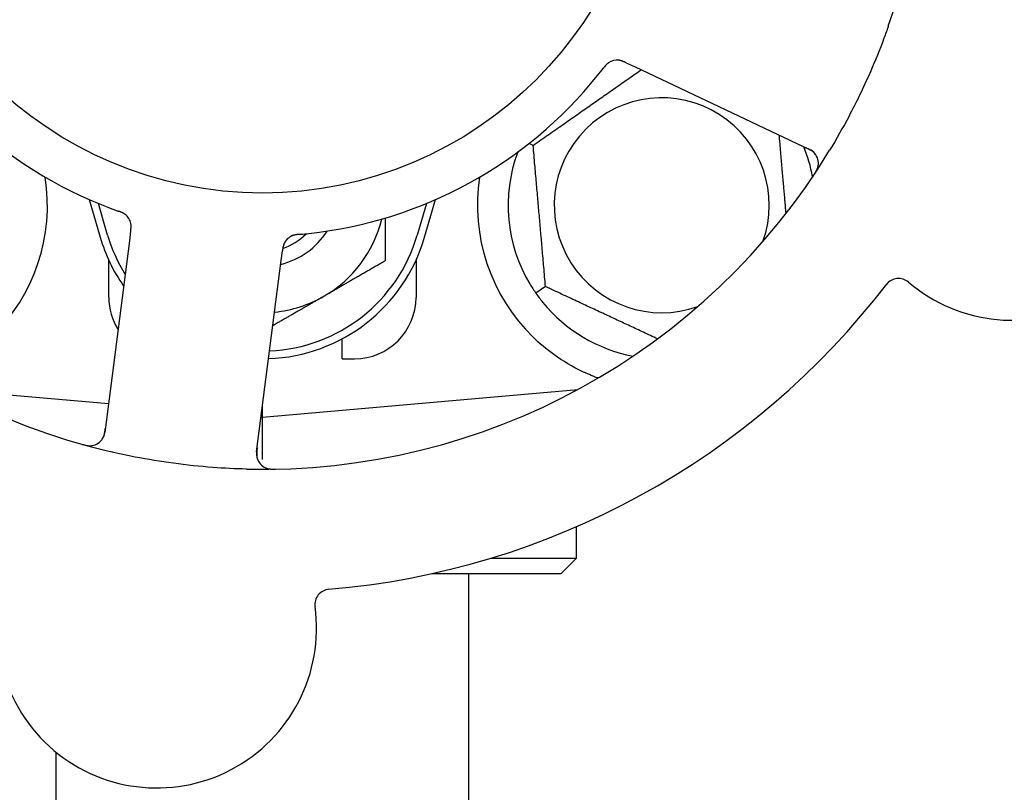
# Model space of a CAD drawing. Header units: inches. Extents: x 24 to 1128, y -69 to 748.
# Tile 20 of 256: x 121.49 to 123.5, y 213.31 to 214.88. Entities that reach past the tile are written whole.
import ezdxf

# ---------------------------------------------------------------- set-up
doc = ezdxf.new("R2010")
doc.units = ezdxf.units.IN
doc.header["$LTSCALE"] = 32
doc.header["$MEASUREMENT"] = 0
doc.layers.add('Dimension (ANSI)', color=7, linetype='Continuous', lineweight=25)
doc.layers.add('Visible (ANSI)', color=7, linetype='Continuous', lineweight=30)
doc.styles.add('Note Text (ANSI)', font='tahoma.ttf')
doc.dimstyles.new('SB Fraction-16 (ANSI)', dxfattribs={"dimscale": 32, "dimtxt": 0.125, "dimasz": 0.098425, "dimexe": 0.125, "dimexo": 0.0625, "dimgap": 0.031496, "dimtad": 0, "dimtih": 1, "dimtoh": 1, "dimdec": 4, "dimrnd": 1e-08, "dimzin": 0, "dimdsep": 46, "dimlunit": 5, "dimtxsty": 'Note Text (ANSI)', "dimcen": 0.09, "dimdle": 0.393701, "dimclrd": 256, "dimclre": 256, "dimclrt": 256, "dimadec": 0, "dimazin": 3, "dimtfac": 0.96, "dimtofl": 0, "dimtmove": 0, "dimatfit": 3, "dimfxl": 1, "dimfrac": 2, "dimtolj": 1, "dimtzin": 12, "dimlwd": -1, "dimlwe": -1, "dimarcsym": 0})

# ---------------------------------------------------------------- blocks, each defined once
blk = doc.blocks.new('*D15')
at = {"layer": 'Defpoints', "color": 0, "transparency": 16777216}
for p in [(157.2904, 468.9837), (65.9568, 162.272), (120.1654, 162.272)]:
    blk.add_point(p, dxfattribs=at)
at = {"layer": 'Dimension (ANSI)', "transparency": 16777216}
for p, q in [((155.2904, 468.9837), (61.9568, 468.9837)), ((65.9568, 465.8341), (65.9568, 331.6609)), ((65.9568, 165.4216), (65.9568, 324.5948)), ((118.1654, 162.272), (61.9568, 162.272))]:
    blk.add_line(p, q, dxfattribs=at)
for points in [[(65.4319, 465.8341), (66.4817, 465.8341), (65.9568, 468.9837)], [(65.4319, 165.4216), (66.4817, 165.4216), (65.9568, 162.272)]]:
    blk.add_solid(points, dxfattribs=at)
at = {"layer": 'Dimension (ANSI)', "transparency": 16777216, "insert": (53.754, 330.653), "char_height": 4, "attachment_point": 1, "style": 'Note Text (ANSI)'}
blk.add_mtext('\\A1;306 11/16', dxfattribs=at)

msp = doc.modelspace()

# ---------------------------------------------------------------- linework, layer by layer
at = {"layer": 'Visible (ANSI)'}
for p, q in [((122.72633, 214.79024), (122.74429, 214.78174)), ((122.74429, 214.78174), (123.09956, 214.61368)), ((122.53698, 214.6222), (122.52855, 214.62613)), ((121.63378, 214.51177), (121.65611, 214.4352)), ((122.31611, 214.4352), (122.33844, 214.51177)), ((121.67111, 214.43958), (121.65236, 214.50385)), ((122.31986, 214.50385), (122.30111, 214.43958)), ((121.71796, 214.44726), (121.71543, 214.42755)), ((121.71543, 214.42755), (121.66538, 214.03774)), ((122.02439, 214.38788), (122.02693, 214.40762)), ((121.67361, 214.3127), (121.67361, 214.38825)), ((121.97434, 213.99807), (122.02439, 214.38788)), ((122.29861, 214.38825), (122.29861, 214.3127)), ((122.56214, 214.33462), (122.54262, 214.32096)), ((122.14861, 214.1877), (122.14861, 214.22854)), ((122.14861, 214.1877), (122.17361, 214.1877)), ((121.34412, 214.12512), (121.6729, 214.09635)), ((121.98611, 214.06895), (122.62809, 214.12512)), ((122.62486, 214.12337), (122.62486, 214.12483)), ((121.98611, 214.06895), (121.98611, 214.08971)), ((121.98347, 214.06918), (121.98611, 214.06895)), ((121.98611, 213.98296), (121.98611, 214.06895)), ((122.62486, 213.78145), (122.62486, 213.84573)), ((122.45008, 213.78145), (122.62486, 213.78145)), ((122.59361, 213.7502), (122.62486, 213.78145)), ((122.59361, 213.7502), (122.33048, 213.7502)), ((122.40611, 211.5187), (122.40611, 213.7502)), ((121.56611, 211.5187), (121.56611, 213.38683))]:
    msp.add_line(p, q, dxfattribs=at)
msp.add_circle((121.98611, 215.3127), 0.7875, dxfattribs=at)
for centre, radius, start, end in [((121.98611, 215.3127), 1.35, 340.62287, 40.74397), ((121.98611, 215.3127), 0.875, 204.19111, 249.17573), ((121.98611, 215.3127), 1.35, 196.62287, 256.74397), ((123.51154, 214.59109), 0.325, 229.56477, 79.80207), ((122.70773, 214.76447), 0.03125, 82.67765, 124.13682), ((121.98611, 215.3127), 0.875, 276.19111, 321.17573), ((122.79861, 214.5002), 0.21875, 340.34111, 289.65889), ((121.98611, 215.3127), 1.35, 268.62287, 328.74397), ((122.79861, 214.5002), 0.3125, 159.72028, 210.84193), ((122.79861, 214.5002), 0.3125, 10.71622, 22.42184), ((123.08619, 214.58544), 0.03125, 326.53135, 64.68342), ((121.17361, 214.5002), 0.375, 314.27762, 8.78707), ((122.79861, 214.5002), 0.375, 171.21293, 225.72238), ((121.6877, 214.45699), 0.03125, 10.67765, 52.13682), ((121.98611, 214.53145), 0.25, 300, 346.26096), ((121.98611, 214.53145), 0.15607, 283.81163, 327.53073), ((121.98611, 214.53145), 0.34375, 196.2602, 214.73634), ((121.98611, 214.53145), 0.32812, 196.2602, 211.61609), ((121.98611, 214.53145), 0.34375, 272.10255, 343.7398), ((121.98611, 214.53145), 0.32812, 272.55546, 343.7398), ((121.98611, 214.53145), 0.126, 289.2275, 314.92348), ((122.05866, 214.40936), 0.03125, 113.46904, 155.46837), ((123.28048, 214.31994), 0.03125, 49.56477, 142.51231), ((121.98611, 215.3127), 1.6, 274.81714, 322.5497), ((121.79861, 214.3127), 0.125, 180, 211.69426), ((121.98611, 214.53145), 0.25, 275.68783, 300), ((122.17361, 214.3127), 0.125, 270, 0), ((122.79861, 214.5002), 0.3125, 219.15807, 259.28378), ((121.63438, 214.04172), 0.03125, 254.53135, 352.68342), ((122.00534, 213.99409), 0.03125, 172.68342, 270.83549), ((121.7712, 213.63894), 0.325, 157.56477, 7.80207), ((122.12415, 213.6873), 0.03125, 94.85452, 187.80207)]:
    msp.add_arc(centre, radius, start, end, dxfattribs=at)
for points, knots in [([(123.25964, 214.86479), (123.25675, 214.85658), (123.25378, 214.84839), (123.24211, 214.81715), (123.23293, 214.7945), (123.2159, 214.75553), (123.20834, 214.73914), (123.19374, 214.70908), (123.1868, 214.69539), (123.16722, 214.65835), (123.1541, 214.63519), (123.14017, 214.61224)], [-0.73117437, -0.73117437, -0.73117437, -0.73117437, -0.66329539, -0.66329539, -0.47009836, -0.47009836, -0.32966499, -0.32966499, -0.20932583, -0.20932583, 0, 0, 0, 0]), ([(122.69082, 214.79075), (122.69063, 214.79062), (122.69038, 214.79046), (122.68966, 214.78994), (122.68915, 214.78956), (122.68811, 214.78871), (122.68758, 214.78824), (122.68655, 214.78727), (122.68606, 214.78679), (122.6849, 214.78558), (122.68421, 214.78481), (122.68322, 214.78365), (122.68292, 214.7833), (122.68186, 214.78202), (122.68109, 214.78105), (122.6801, 214.77977), (122.67985, 214.77945), (122.6795, 214.779), (122.67939, 214.77886), (122.67928, 214.77872)], [0.044252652, 0.044252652, 0.044252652, 0.044252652, 0.050671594, 0.050671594, 0.061250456, 0.061250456, 0.071050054, 0.071050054, 0.078610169, 0.078610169, 0.087196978, 0.087196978, 0.090753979, 0.090753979, 0.100050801, 0.100050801, 0.10314767, 0.10314767, 0.10451733, 0.10451733, 0.10451733, 0.10451733]), ([(122.6905, 214.79055), (122.6905, 214.79055), (122.69048, 214.79053), (122.69037, 214.79046), (122.69025, 214.79038), (122.68988, 214.79012), (122.68959, 214.78991), (122.68861, 214.78917), (122.68788, 214.78857), (122.68642, 214.7872), (122.68568, 214.78646), (122.68403, 214.78466), (122.68308, 214.78355), (122.68131, 214.78135), (122.68046, 214.78025), (122.67952, 214.77902), (122.6794, 214.77887), (122.67928, 214.77872)], [0.030853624, 0.030853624, 0.030853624, 0.030853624, 0.032941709, 0.032941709, 0.03638518, 0.03638518, 0.042347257, 0.042347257, 0.055267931, 0.055267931, 0.065838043, 0.065838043, 0.077516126, 0.077516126, 0.087897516, 0.087897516, 0.089364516, 0.089364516, 0.089364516, 0.089364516]), ([(122.72629, 214.79026), (122.72602, 214.79039), (122.72575, 214.79051), (122.72427, 214.79121), (122.72302, 214.79179), (122.72039, 214.79294), (122.71898, 214.7935), (122.71643, 214.79439), (122.71525, 214.79473), (122.71304, 214.79525), (122.71196, 214.79543), (122.71105, 214.79554), (122.71092, 214.79556), (122.71081, 214.79557)], [0, 0, 0, 0, 0.002309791, 0.002309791, 0.012623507, 0.012623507, 0.024338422, 0.024338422, 0.035397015, 0.035397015, 0.047442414, 0.047442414, 0.049661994, 0.049661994, 0.049661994, 0.049661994]), ([(122.72633, 214.79024), (122.72585, 214.79047), (122.72537, 214.7907), (122.72444, 214.79113), (122.72398, 214.79135), (122.72294, 214.79183), (122.72238, 214.79208), (122.72034, 214.79299), (122.71901, 214.79353), (122.71691, 214.79429), (122.71598, 214.79458), (122.71427, 214.79501), (122.71352, 214.79517), (122.71226, 214.79539), (122.7117, 214.79547), (122.71138, 214.79551), (122.71133, 214.79551), (122.71133, 214.79551), (122.71133, 214.79551), (122.71133, 214.79551)], [0, 0, 0, 0, 0.004355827, 0.004355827, 0.008687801, 0.008687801, 0.014307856, 0.014307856, 0.029588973, 0.029588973, 0.043844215, 0.043844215, 0.054171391, 0.054171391, 0.061954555, 0.061954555, 0.063871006, 0.063871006, 0.063878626, 0.063878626, 0.063878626, 0.063878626]), ([(123.11151, 214.60375), (123.11133, 214.60399), (123.11111, 214.60428), (123.10998, 214.60567), (123.10877, 214.60695), (123.10639, 214.60903), (123.10519, 214.60996), (123.10197, 214.61213), (123.09986, 214.61336), (123.09669, 214.615), (123.09575, 214.61546), (123.09395, 214.61634), (123.09308, 214.61675), (123.09221, 214.61716)], [0.058736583, 0.058736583, 0.058736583, 0.058736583, 0.064782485, 0.064782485, 0.086145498, 0.086145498, 0.103238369, 0.103238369, 0.123434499, 0.123434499, 0.131598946, 0.131598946, 0.138939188, 0.138939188, 0.138939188, 0.138939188]), ([(123.10835, 214.56232), (123.1087, 214.56284), (123.10904, 214.56335), (123.10996, 214.56476), (123.11055, 214.56566), (123.11159, 214.56736), (123.11206, 214.56816), (123.11322, 214.57022), (123.11389, 214.57153), (123.11497, 214.57384), (123.1154, 214.57489), (123.11606, 214.5767), (123.11631, 214.57749), (123.11676, 214.57909), (123.11693, 214.57987), (123.11709, 214.58076), (123.11712, 214.58094), (123.11714, 214.58111)], [0, 0, 0, 0, 0.005149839, 0.005149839, 0.013554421, 0.013554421, 0.020527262, 0.020527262, 0.031641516, 0.031641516, 0.041623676, 0.041623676, 0.051235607, 0.051235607, 0.06373445, 0.06373445, 0.067355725, 0.067355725, 0.067355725, 0.067355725]), ([(121.70747, 214.48119), (121.70729, 214.48133), (121.70705, 214.48152), (121.70635, 214.48204), (121.70582, 214.48241), (121.70469, 214.48314), (121.70409, 214.4835), (121.70285, 214.48418), (121.70223, 214.48449), (121.70072, 214.48522), (121.69978, 214.48564), (121.69837, 214.48623), (121.69795, 214.4864), (121.6964, 214.48701), (121.69524, 214.48745), (121.69372, 214.488), (121.69334, 214.48813), (121.6928, 214.48833), (121.69263, 214.48839), (121.69246, 214.48845)], [0.044252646, 0.044252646, 0.044252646, 0.044252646, 0.05067159, 0.05067159, 0.061250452, 0.061250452, 0.07105005, 0.07105005, 0.078610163, 0.078610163, 0.087196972, 0.087196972, 0.090753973, 0.090753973, 0.100050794, 0.100050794, 0.103147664, 0.103147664, 0.104517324, 0.104517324, 0.104517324, 0.104517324]), ([(121.70718, 214.48143), (121.70718, 214.48143), (121.70716, 214.48145), (121.70705, 214.48153), (121.70694, 214.48162), (121.70658, 214.48189), (121.70629, 214.4821), (121.70528, 214.48281), (121.70449, 214.48331), (121.70274, 214.48428), (121.7018, 214.48475), (121.69958, 214.48577), (121.69823, 214.48632), (121.6956, 214.48733), (121.69429, 214.4878), (121.69283, 214.48832), (121.69265, 214.48838), (121.69246, 214.48845)], [0.030853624, 0.030853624, 0.030853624, 0.030853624, 0.032941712, 0.032941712, 0.036385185, 0.036385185, 0.042347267, 0.042347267, 0.055267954, 0.055267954, 0.065838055, 0.065838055, 0.077516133, 0.077516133, 0.087897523, 0.087897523, 0.089364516, 0.089364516, 0.089364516, 0.089364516]), ([(121.71796, 214.44726), (121.71803, 214.44778), (121.7181, 214.44832), (121.71822, 214.44934), (121.71829, 214.44984), (121.71842, 214.45097), (121.71849, 214.45159), (121.71872, 214.45381), (121.71883, 214.45523), (121.7189, 214.45747), (121.71888, 214.45845), (121.71877, 214.4602), (121.71869, 214.46097), (121.71851, 214.46223), (121.71841, 214.46279), (121.71835, 214.46311), (121.71834, 214.46315), (121.71834, 214.46315), (121.71834, 214.46315), (121.71834, 214.46315)], [0, 0, 0, 0, 0.004355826, 0.004355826, 0.008687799, 0.008687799, 0.014307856, 0.014307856, 0.029588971, 0.029588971, 0.043844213, 0.043844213, 0.054171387, 0.054171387, 0.06195455, 0.06195455, 0.063871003, 0.063871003, 0.063878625, 0.063878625, 0.063878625, 0.063878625]), ([(121.71797, 214.4473), (121.718, 214.4476), (121.71804, 214.44789), (121.71825, 214.44952), (121.71841, 214.45088), (121.71869, 214.45374), (121.71879, 214.45526), (121.71884, 214.45796), (121.7188, 214.45918), (121.71862, 214.46144), (121.71845, 214.46252), (121.71828, 214.46343), (121.71825, 214.46356), (121.71823, 214.46367)], [0, 0, 0, 0, 0.002309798, 0.002309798, 0.012623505, 0.012623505, 0.02433842, 0.02433842, 0.035397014, 0.035397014, 0.047442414, 0.047442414, 0.049661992, 0.049661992, 0.049661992, 0.049661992]), ([(122.06202, 214.441), (122.06172, 214.44097), (122.06142, 214.44095), (122.06062, 214.44088), (122.06011, 214.44083), (122.05853, 214.44068), (122.05744, 214.44056), (122.05518, 214.44028), (122.054, 214.4401), (122.05167, 214.43968), (122.05058, 214.43943), (122.04844, 214.43886), (122.0475, 214.43853), (122.04634, 214.43807), (122.04603, 214.43794), (122.04579, 214.43784)], [0.001596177, 0.001596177, 0.001596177, 0.001596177, 0.00393777, 0.00393777, 0.007842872, 0.007842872, 0.016055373, 0.016055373, 0.025513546, 0.025513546, 0.037191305, 0.037191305, 0.054193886, 0.054193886, 0.06155888, 0.06155888, 0.06155888, 0.06155888]), ([(122.06202, 214.441), (122.06148, 214.44095), (122.06093, 214.44091), (122.05985, 214.44081), (122.05931, 214.44076), (122.0575, 214.44058), (122.05623, 214.44044), (122.05418, 214.44016), (122.05333, 214.44002), (122.05143, 214.43966), (122.05044, 214.43943), (122.0487, 214.43895), (122.04793, 214.43869), (122.04673, 214.43824), (122.04624, 214.43804), (122.04594, 214.43791), (122.0459, 214.43789), (122.04589, 214.43789), (122.04589, 214.43789), (122.04589, 214.43789)], [0, 0, 0, 0, 0.004180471, 0.004180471, 0.008305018, 0.008305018, 0.018114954, 0.018114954, 0.025612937, 0.025612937, 0.036850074, 0.036850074, 0.047489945, 0.047489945, 0.056089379, 0.056089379, 0.058286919, 0.058286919, 0.058652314, 0.058652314, 0.058652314, 0.058652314]), ([(122.06206, 214.441), (122.06253, 214.44105), (122.06304, 214.44109), (122.06359, 214.44114), (122.06847, 214.44157), (122.07513, 214.44222), (122.08047, 214.4428)], [0.48080563, 0.48080563, 0.48080563, 0.48080563, 0.5329828, 0.5329828, 0.5329828, 1, 1, 1, 1]), ([(122.03078, 214.42349), (122.03074, 214.42341), (122.0307, 214.42331), (122.03057, 214.42304), (122.03047, 214.42284), (122.03006, 214.42192), (122.02971, 214.42105), (122.02898, 214.4189), (122.0286, 214.41753), (122.02797, 214.41467), (122.02771, 214.41318), (122.02738, 214.41103), (122.02729, 214.41035), (122.02715, 214.40933), (122.0271, 214.40899), (122.02702, 214.40832), (122.02698, 214.40799), (122.02693, 214.40766)], [0.038929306, 0.038929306, 0.038929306, 0.038929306, 0.040726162, 0.040726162, 0.043941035, 0.043941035, 0.054249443, 0.054249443, 0.066768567, 0.066768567, 0.078206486, 0.078206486, 0.083402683, 0.083402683, 0.086046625, 0.086046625, 0.088630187, 0.088630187, 0.088630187, 0.088630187]), ([(122.03042, 214.42276), (122.03042, 214.42276), (122.03042, 214.42275), (122.03039, 214.42269), (122.0303, 214.42249), (122.03002, 214.42186), (122.02981, 214.42136), (122.02937, 214.42022), (122.02915, 214.41959), (122.02891, 214.41877), (122.02884, 214.41856), (122.02842, 214.41703), (122.02803, 214.41524), (122.02756, 214.41233), (122.02744, 214.41146), (122.02725, 214.4101), (122.02719, 214.40962), (122.02706, 214.40866), (122.027, 214.40815), (122.02693, 214.40766)], [0.028019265, 0.028019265, 0.028019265, 0.028019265, 0.028672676, 0.028672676, 0.033062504, 0.033062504, 0.040781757, 0.040781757, 0.051074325, 0.051074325, 0.054504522, 0.054504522, 0.075062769, 0.075062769, 0.083066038, 0.083066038, 0.087153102, 0.087153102, 0.091266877, 0.091266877, 0.091266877, 0.091266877]), ([(122.66751, 214.14887), (122.65671, 214.15289), (122.64568, 214.15762), (122.61756, 214.17119), (122.59793, 214.18256), (122.56421, 214.20691), (122.54979, 214.21905), (122.53681, 214.23171)], [1.39731378, 1.39731378, 1.39731378, 1.39731378, 1.49356897, 1.49356897, 1.66386875, 1.66386875, 1.79881771, 1.79881771, 1.79881771, 1.79881771]), ([(121.65963, 214.0233), (121.6598, 214.02354), (121.66, 214.02385), (121.66098, 214.02536), (121.66182, 214.0269), (121.66307, 214.02981), (121.66358, 214.03124), (121.66464, 214.03496), (121.66516, 214.03736), (121.66574, 214.04087), (121.6659, 214.04191), (121.66617, 214.0439), (121.66629, 214.04485), (121.66641, 214.0458)], [0.058736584, 0.058736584, 0.058736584, 0.058736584, 0.064782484, 0.064782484, 0.086145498, 0.086145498, 0.103238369, 0.103238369, 0.123434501, 0.123434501, 0.131598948, 0.131598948, 0.13893919, 0.13893919, 0.13893919, 0.13893919]), ([(121.61924, 214.01351), (121.61985, 214.01334), (121.62044, 214.01317), (121.62206, 214.01272), (121.6231, 214.01245), (121.62504, 214.01198), (121.62594, 214.01178), (121.62827, 214.01132), (121.62972, 214.01108), (121.63225, 214.01077), (121.63338, 214.01069), (121.63531, 214.01061), (121.63614, 214.01062), (121.6378, 214.01069), (121.63859, 214.01077), (121.63948, 214.0109), (121.63967, 214.01092), (121.63983, 214.01095)], [0, 0, 0, 0, 0.005149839, 0.005149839, 0.013554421, 0.013554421, 0.020527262, 0.020527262, 0.031641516, 0.031641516, 0.041623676, 0.041623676, 0.051235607, 0.051235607, 0.06373445, 0.06373445, 0.067355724, 0.067355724, 0.067355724, 0.067355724]), ([(121.97538, 214.00611), (121.97526, 214.00518), (121.97513, 214.00424), (121.9747, 214.00058), (121.97446, 213.99786), (121.97435, 213.99331), (121.97443, 213.99137), (121.97478, 213.98819), (121.97505, 213.98677), (121.97561, 213.98456), (121.97587, 213.98374), (121.97617, 213.98289), (121.97623, 213.98272), (121.97629, 213.98256)], [0, 0, 0, 0, 0.007248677, 0.007248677, 0.028564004, 0.028564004, 0.047482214, 0.047482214, 0.065361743, 0.065361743, 0.076705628, 0.076705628, 0.079955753, 0.079955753, 0.079955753, 0.079955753]), ([(121.95366, 213.96309), (121.93074, 213.96364), (121.90798, 213.96477), (121.85864, 213.96847), (121.83177, 213.97128), (121.77882, 213.97845), (121.75304, 213.98271), (121.71045, 213.99103), (121.69349, 213.99468), (121.67655, 213.99867)], [-0.73118965, -0.73118965, -0.73118965, -0.73118965, -0.55244576, -0.55244576, -0.34137939, -0.34137939, -0.13566771, -0.13566771, 0, 0, 0, 0]), ([(121.99216, 213.96576), (121.99242, 213.96564), (121.99275, 213.9655), (121.99387, 213.96505), (121.99475, 213.96475), (121.99677, 213.96417), (121.998, 213.96388), (122.00017, 213.96353), (122.00086, 213.96343), (122.00261, 213.96322), (122.00371, 213.96313), (122.00604, 213.96298), (122.0073, 213.96294), (122.00927, 213.96292), (122.01, 213.96292), (122.01146, 213.96294), (122.01216, 213.96295), (122.01288, 213.96297)], [0.051298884, 0.051298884, 0.051298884, 0.051298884, 0.057269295, 0.057269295, 0.069785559, 0.069785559, 0.08363266, 0.08363266, 0.08945843, 0.08945843, 0.097820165, 0.097820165, 0.107290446, 0.107290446, 0.113094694, 0.113094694, 0.118968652, 0.118968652, 0.118968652, 0.118968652])]:
    msp.add_open_spline(points, degree=3, knots=knots, dxfattribs=at)
for points, weights in [([(122.53698, 214.6222), (122.64865, 214.70039), (122.75655, 214.77594)], [1.04422863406, 1.19550179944, 1.06346205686]), ([(123.03705, 214.64325), (123.04439, 214.55937), (123.05107, 214.48302)], [1.06521891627, 1.14516515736, 1.11819795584]), ([(122.56214, 214.33462), (122.54956, 214.47841), (122.53698, 214.6222)], [1.04422863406, 1.20577136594, 1.04422863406]), ([(122.23611, 214.47418), (122.23611, 214.43322), (122.23611, 214.38711)], [1.01840264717, 1.02228011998, 1]), ([(122.23611, 214.38711), (122.16912, 214.34844), (122.11111, 214.31494)], [1, 1.0379548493, 1]), ([(122.79019, 214.22828), (122.67954, 214.27988), (122.56214, 214.33462)], [1.07748863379, 1.18694802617, 1.04422863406]), ([(122.11111, 214.31494), (122.0619, 214.28654), (122.00734, 214.25503)], [1, 1.03200893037, 1.01002889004]), ([(122.67064, 214.14912), (122.66907, 214.14899), (122.66751, 214.14887)], [0.999914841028, 0.999914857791, 0.999914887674])]:
    msp.add_rational_spline(points, weights, degree=2, dxfattribs=at)
for points in [[(122.6678, 214.76413), (122.67155, 214.76879), (122.67627, 214.77481), (122.67928, 214.77872)], [(121.67504, 214.49486), (121.68063, 214.49274), (121.68782, 214.49011), (121.69247, 214.48844)], [(122.5303, 214.33999), (122.53401, 214.33379), (122.53826, 214.32721), (122.54262, 214.32096)], [(122.54262, 214.32096), (122.547, 214.31472), (122.55173, 214.30847), (122.55629, 214.30287)]]:
    msp.add_open_spline(points, degree=3, dxfattribs=at)

# ---------------------------------------------------------------- dimensions: what is measured, and where the dimension line sits
at = {"layer": 'Dimension (ANSI)'}
dim = msp.add_linear_dim(base=(65.95681, 162.27197), p1=(157.29037, 468.98367), p2=(120.16537, 162.27197), angle=270, dimstyle='SB Fraction-16 (ANSI)', override={"dimgap": 0.031496, "dimdec": 4, "dimtol": 0, "dimlim": 0, "dimtp": 0, "dimtm": 0, "dimtdec": 2, "dimatfit": 1}, dxfattribs=at)
dim.commit()
dim.dimension.update_dxf_attribs({"geometry": '*D15', "text_midpoint": (65.95681, 328.12782), "dimtype": 160})

doc.saveas('drawing.dxf')
